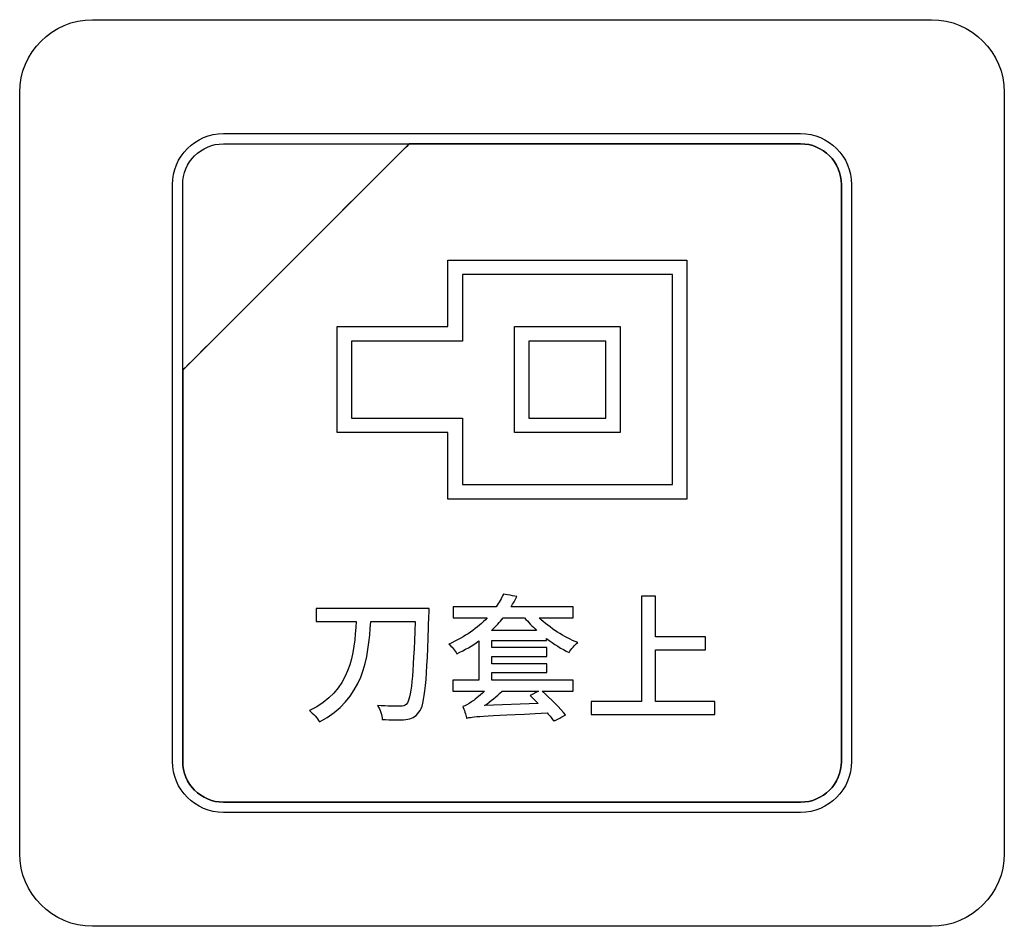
# Model space of a CAD drawing. Header units: millimetres. Extents: x 7205 to 9529, y -660 to 140.
# Tile 64 of 193: x 7592 to 7613, y -433 to -414. Entities that reach past the tile are written whole.
import ezdxf

# ---------------------------------------------------------------- set-up
doc = ezdxf.new("R2010")
doc.units = ezdxf.units.MM
doc.header["$LTSCALE"] = 3

msp = doc.modelspace()

# ---------------------------------------------------------------- linework, layer by layer
at = {"linetype": 'Continuous', "lineweight": 30}
for points, knots in [([(7592.471, -431.007), (7592.471, -431.007), (7592.471, -431.007), (7592.471, -415.307), (7592.471, -415.307), (7592.471, -415.307), (7592.471, -414.482), (7593.146, -413.807), (7593.971, -413.807)], [0.6666667, 0.6666667, 0.6666667, 0.6666667, 0.6666667, 0.7777778, 0.7777778, 0.7777778, 0.7777778, 1, 1, 1, 1]), ([(7592.471, -431.007), (7592.471, -431.007), (7592.471, -431.007), (7592.471, -415.307), (7592.471, -415.307), (7592.471, -415.307), (7592.471, -414.482), (7593.146, -413.807), (7593.971, -413.807)], [0.6666667, 0.6666667, 0.6666667, 0.6666667, 0.6666667, 0.7777778, 0.7777778, 0.7777778, 0.7777778, 1, 1, 1, 1]), ([(7611.271, -413.807), (7611.271, -413.807), (7612.096, -413.807), (7612.771, -414.482), (7612.771, -415.307)], [0.1111111, 0.1111111, 0.1111111, 0.1111111, 0.1111111, 0.2222222, 0.2222222, 0.2222222, 0.2222222]), ([(7611.271, -413.807), (7611.271, -413.807), (7612.096, -413.807), (7612.771, -414.482), (7612.771, -415.307)], [0.1111111, 0.1111111, 0.1111111, 0.1111111, 0.1111111, 0.2222222, 0.2222222, 0.2222222, 0.2222222]), ([(7612.771, -415.307), (7612.771, -415.307), (7612.771, -415.307), (7612.771, -431.007), (7612.771, -431.007)], [0.2222222, 0.2222222, 0.2222222, 0.2222222, 0.2222222, 0.3333333, 0.3333333, 0.3333333, 0.3333333]), ([(7612.771, -415.307), (7612.771, -415.307), (7612.771, -415.307), (7612.771, -431.007), (7612.771, -431.007)], [0.2222222, 0.2222222, 0.2222222, 0.2222222, 0.2222222, 0.3333333, 0.3333333, 0.3333333, 0.3333333]), ([(7595.621, -417.207), (7595.621, -417.207), (7595.621, -416.63), (7596.093, -416.157), (7596.671, -416.157)], [0.7777778, 0.7777778, 0.7777778, 0.7777778, 0.7777778, 1, 1, 1, 1]), ([(7608.571, -416.157), (7608.571, -416.157), (7609.148, -416.157), (7609.621, -416.63), (7609.621, -417.207)], [0.1111111, 0.1111111, 0.1111111, 0.1111111, 0.1111111, 0.2222222, 0.2222222, 0.2222222, 0.2222222]), ([(7600.502, -416.367), (7600.502, -416.367), (7600.502, -416.367), (7595.831, -421.037), (7595.831, -421.037)], [0.36363636, 0.36363636, 0.36363636, 0.36363636, 0.36363637, 0.45454545, 0.45454545, 0.45454545, 0.45454545]), ([(7595.831, -421.037), (7595.831, -421.037), (7595.831, -421.037), (7600.502, -416.367), (7600.502, -416.367)], [0.8181818, 0.8181818, 0.8181818, 0.8181818, 0.8181818, 1, 1, 1, 1]), ([(7600.502, -416.367), (7600.502, -416.367), (7600.502, -416.367), (7595.831, -421.037), (7595.831, -421.037)], [0.2, 0.2, 0.2, 0.2, 0.2, 0.4, 0.4, 0.4, 0.4]), ([(7595.831, -417.207), (7595.831, -417.207), (7595.831, -416.745), (7596.209, -416.367), (7596.671, -416.367)], [0.6, 0.6, 0.6, 0.6, 0.6, 1, 1, 1, 1]), ([(7600.514, -416.367), (7600.514, -416.367), (7600.514, -416.367), (7600.502, -416.367), (7600.502, -416.367)], [0.27272727, 0.27272727, 0.27272727, 0.27272727, 0.27272728, 0.36363636, 0.36363636, 0.36363636, 0.36363636]), ([(7608.571, -416.367), (7608.571, -416.367), (7608.571, -416.367), (7600.514, -416.367), (7600.514, -416.367)], [0.18181818, 0.18181818, 0.18181818, 0.18181818, 0.18181819, 0.27272727, 0.27272727, 0.27272727, 0.27272727]), ([(7600.514, -416.367), (7600.514, -416.367), (7600.514, -416.367), (7608.571, -416.367), (7608.571, -416.367)], [0.09090909, 0.09090909, 0.09090909, 0.09090909, 0.0909091, 0.18181818, 0.18181818, 0.18181818, 0.18181818]), ([(7609.411, -417.207), (7609.411, -417.207), (7609.411, -416.745), (7609.033, -416.367), (7608.571, -416.367)], [0.09090909, 0.09090909, 0.09090909, 0.09090909, 0.0909091, 0.18181818, 0.18181818, 0.18181818, 0.18181818]), ([(7608.571, -416.367), (7608.571, -416.367), (7609.033, -416.367), (7609.411, -416.745), (7609.411, -417.207)], [0.18181818, 0.18181818, 0.18181818, 0.18181818, 0.18181819, 0.27272727, 0.27272727, 0.27272727, 0.27272727]), ([(7595.621, -429.107), (7595.621, -429.107), (7595.621, -429.107), (7595.621, -417.207), (7595.621, -417.207)], [0.6666667, 0.6666667, 0.6666667, 0.6666667, 0.6666667, 0.7777778, 0.7777778, 0.7777778, 0.7777778]), ([(7595.831, -421.037), (7595.831, -421.037), (7595.831, -421.037), (7595.831, -417.207), (7595.831, -417.207)], [0.4, 0.4, 0.4, 0.4, 0.4, 0.6, 0.6, 0.6, 0.6]), ([(7609.411, -417.207), (7609.411, -417.207), (7609.411, -417.207), (7609.411, -429.107), (7609.411, -429.107)], [0.27272727, 0.27272727, 0.27272727, 0.27272727, 0.27272728, 0.36363636, 0.36363636, 0.36363636, 0.36363636]), ([(7609.621, -417.207), (7609.621, -417.207), (7609.621, -417.207), (7609.621, -429.107), (7609.621, -429.107)], [0.2222222, 0.2222222, 0.2222222, 0.2222222, 0.2222222, 0.3333333, 0.3333333, 0.3333333, 0.3333333]), ([(7601.297, -418.915), (7601.297, -418.915), (7601.297, -418.915), (7601.297, -418.765), (7601.297, -418.765)], [0.85714286, 0.85714286, 0.85714286, 0.85714286, 0.85714287, 0.9047619, 0.9047619, 0.9047619, 0.9047619]), ([(7601.297, -418.765), (7601.297, -418.765), (7601.297, -418.765), (7601.447, -418.765), (7601.447, -418.765)], [0.9047619, 0.9047619, 0.9047619, 0.9047619, 0.90476191, 1, 1, 1, 1]), ([(7606.077, -418.765), (7606.077, -418.765), (7606.077, -418.765), (7606.227, -418.765), (7606.227, -418.765)], [0.04761905, 0.04761905, 0.04761905, 0.04761905, 0.04761906, 0.0952381, 0.0952381, 0.0952381, 0.0952381]), ([(7606.227, -418.765), (7606.227, -418.765), (7606.227, -418.765), (7606.227, -418.915), (7606.227, -418.915)], [0.0952381, 0.0952381, 0.0952381, 0.0952381, 0.09523811, 0.14285714, 0.14285714, 0.14285714, 0.14285714]), ([(7601.297, -420.138), (7601.297, -420.138), (7601.297, -420.138), (7601.297, -418.915), (7601.297, -418.915)], [0.80952381, 0.80952381, 0.80952381, 0.80952381, 0.80952382, 0.85714286, 0.85714286, 0.85714286, 0.85714286]), ([(7606.227, -418.915), (7606.227, -418.915), (7606.227, -418.915), (7606.227, -423.546), (7606.227, -423.546)], [0.14285714, 0.14285714, 0.14285714, 0.14285714, 0.14285715, 0.19047619, 0.19047619, 0.19047619, 0.19047619]), ([(7601.597, -419.065), (7601.597, -419.065), (7601.597, -419.065), (7601.597, -420.288), (7601.597, -420.288)], [0.07692308, 0.07692308, 0.07692308, 0.07692308, 0.07692309, 0.15384615, 0.15384615, 0.15384615, 0.15384615]), ([(7605.927, -423.396), (7605.927, -423.396), (7605.927, -423.396), (7605.927, -419.065), (7605.927, -419.065)], [0.8461538, 0.8461538, 0.8461538, 0.8461538, 0.8461539, 1, 1, 1, 1]), ([(7599.014, -420.288), (7599.014, -420.288), (7599.014, -420.288), (7599.014, -420.138), (7599.014, -420.138)], [0.66666667, 0.66666667, 0.66666667, 0.66666667, 0.66666668, 0.71428571, 0.71428571, 0.71428571, 0.71428571]), ([(7599.014, -420.138), (7599.014, -420.138), (7599.014, -420.138), (7599.164, -420.138), (7599.164, -420.138)], [0.71428571, 0.71428571, 0.71428571, 0.71428571, 0.71428572, 0.76190476, 0.76190476, 0.76190476, 0.76190476]), ([(7599.164, -420.138), (7599.164, -420.138), (7599.164, -420.138), (7601.297, -420.138), (7601.297, -420.138)], [0.76190476, 0.76190476, 0.76190476, 0.76190476, 0.76190477, 0.80952381, 0.80952381, 0.80952381, 0.80952381]), ([(7602.669, -420.288), (7602.669, -420.288), (7602.669, -420.288), (7602.669, -420.138), (7602.669, -420.138)], [0.76923077, 0.76923077, 0.76923077, 0.76923077, 0.76923078, 0.84615385, 0.84615385, 0.84615385, 0.84615385]), ([(7602.669, -420.138), (7602.669, -420.138), (7602.669, -420.138), (7602.819, -420.138), (7602.819, -420.138)], [0.8461538, 0.8461538, 0.8461538, 0.8461538, 0.8461539, 1, 1, 1, 1]), ([(7604.704, -420.138), (7604.704, -420.138), (7604.704, -420.138), (7604.854, -420.138), (7604.854, -420.138)], [0.07692308, 0.07692308, 0.07692308, 0.07692308, 0.07692309, 0.15384615, 0.15384615, 0.15384615, 0.15384615]), ([(7604.854, -420.138), (7604.854, -420.138), (7604.854, -420.138), (7604.854, -420.288), (7604.854, -420.288)], [0.15384615, 0.15384615, 0.15384615, 0.15384615, 0.15384616, 0.23076923, 0.23076923, 0.23076923, 0.23076923]), ([(7599.014, -422.173), (7599.014, -422.173), (7599.014, -422.173), (7599.014, -420.288), (7599.014, -420.288)], [0.61904762, 0.61904762, 0.61904762, 0.61904762, 0.61904763, 0.66666667, 0.66666667, 0.66666667, 0.66666667]), ([(7601.597, -420.288), (7601.597, -420.288), (7601.597, -420.288), (7601.597, -420.438), (7601.597, -420.438)], [0.15384615, 0.15384615, 0.15384615, 0.15384615, 0.15384616, 0.23076923, 0.23076923, 0.23076923, 0.23076923]), ([(7602.669, -422.173), (7602.669, -422.173), (7602.669, -422.173), (7602.669, -420.288), (7602.669, -420.288)], [0.69230769, 0.69230769, 0.69230769, 0.69230769, 0.6923077, 0.76923077, 0.76923077, 0.76923077, 0.76923077]), ([(7604.854, -420.288), (7604.854, -420.288), (7604.854, -420.288), (7604.854, -422.173), (7604.854, -422.173)], [0.23076923, 0.23076923, 0.23076923, 0.23076923, 0.23076924, 0.30769231, 0.30769231, 0.30769231, 0.30769231]), ([(7601.447, -420.438), (7601.447, -420.438), (7601.447, -420.438), (7599.314, -420.438), (7599.314, -420.438)], [0.30769231, 0.30769231, 0.30769231, 0.30769231, 0.30769232, 0.38461538, 0.38461538, 0.38461538, 0.38461538]), ([(7599.314, -420.438), (7599.314, -420.438), (7599.314, -420.438), (7599.314, -422.023), (7599.314, -422.023)], [0.38461538, 0.38461538, 0.38461538, 0.38461538, 0.38461539, 0.46153846, 0.46153846, 0.46153846, 0.46153846]), ([(7601.597, -420.438), (7601.597, -420.438), (7601.597, -420.438), (7601.447, -420.438), (7601.447, -420.438)], [0.23076923, 0.23076923, 0.23076923, 0.23076923, 0.23076924, 0.30769231, 0.30769231, 0.30769231, 0.30769231]), ([(7602.969, -420.438), (7602.969, -420.438), (7602.969, -420.438), (7602.969, -422.023), (7602.969, -422.023)], [0.2, 0.2, 0.2, 0.2, 0.2, 0.4, 0.4, 0.4, 0.4]), ([(7604.554, -422.023), (7604.554, -422.023), (7604.554, -422.023), (7604.554, -420.438), (7604.554, -420.438)], [0.6, 0.6, 0.6, 0.6, 0.6, 1, 1, 1, 1]), ([(7595.831, -421.037), (7595.831, -421.037), (7595.831, -421.037), (7595.831, -421.127), (7595.831, -421.127)], [0.45454545, 0.45454545, 0.45454545, 0.45454545, 0.45454546, 0.54545455, 0.54545455, 0.54545455, 0.54545455]), ([(7595.831, -421.127), (7595.831, -421.127), (7595.831, -421.127), (7595.831, -421.037), (7595.831, -421.037)], [0.72727273, 0.72727273, 0.72727273, 0.72727273, 0.72727274, 0.81818182, 0.81818182, 0.81818182, 0.81818182]), ([(7595.831, -421.127), (7595.831, -421.127), (7595.831, -421.127), (7595.831, -429.107), (7595.831, -429.107)], [0.54545455, 0.54545455, 0.54545455, 0.54545455, 0.54545456, 0.63636364, 0.63636364, 0.63636364, 0.63636364]), ([(7595.831, -429.107), (7595.831, -429.107), (7595.831, -429.107), (7595.831, -421.127), (7595.831, -421.127)], [0.63636364, 0.63636364, 0.63636364, 0.63636364, 0.63636365, 0.72727273, 0.72727273, 0.72727273, 0.72727273]), ([(7599.314, -422.023), (7599.314, -422.023), (7599.314, -422.023), (7601.447, -422.023), (7601.447, -422.023)], [0.46153846, 0.46153846, 0.46153846, 0.46153846, 0.46153847, 0.53846154, 0.53846154, 0.53846154, 0.53846154]), ([(7601.447, -422.023), (7601.447, -422.023), (7601.447, -422.023), (7601.597, -422.023), (7601.597, -422.023)], [0.53846154, 0.53846154, 0.53846154, 0.53846154, 0.53846155, 0.61538462, 0.61538462, 0.61538462, 0.61538462]), ([(7601.597, -422.023), (7601.597, -422.023), (7601.597, -422.023), (7601.597, -422.173), (7601.597, -422.173)], [0.61538462, 0.61538462, 0.61538462, 0.61538462, 0.61538463, 0.69230769, 0.69230769, 0.69230769, 0.69230769]), ([(7602.969, -422.023), (7602.969, -422.023), (7602.969, -422.023), (7604.554, -422.023), (7604.554, -422.023)], [0.4, 0.4, 0.4, 0.4, 0.4, 0.6, 0.6, 0.6, 0.6]), ([(7599.014, -422.323), (7599.014, -422.323), (7599.014, -422.323), (7599.014, -422.173), (7599.014, -422.173)], [0.57142857, 0.57142857, 0.57142857, 0.57142857, 0.57142858, 0.61904762, 0.61904762, 0.61904762, 0.61904762]), ([(7601.597, -422.173), (7601.597, -422.173), (7601.597, -422.173), (7601.597, -423.396), (7601.597, -423.396)], [0.69230769, 0.69230769, 0.69230769, 0.69230769, 0.6923077, 0.76923077, 0.76923077, 0.76923077, 0.76923077]), ([(7602.669, -422.323), (7602.669, -422.323), (7602.669, -422.323), (7602.669, -422.173), (7602.669, -422.173)], [0.61538462, 0.61538462, 0.61538462, 0.61538462, 0.61538463, 0.69230769, 0.69230769, 0.69230769, 0.69230769]), ([(7604.854, -422.173), (7604.854, -422.173), (7604.854, -422.173), (7604.854, -422.323), (7604.854, -422.323)], [0.30769231, 0.30769231, 0.30769231, 0.30769231, 0.30769232, 0.38461538, 0.38461538, 0.38461538, 0.38461538]), ([(7599.164, -422.323), (7599.164, -422.323), (7599.164, -422.323), (7599.014, -422.323), (7599.014, -422.323)], [0.52380952, 0.52380952, 0.52380952, 0.52380952, 0.52380953, 0.57142857, 0.57142857, 0.57142857, 0.57142857]), ([(7601.297, -422.323), (7601.297, -422.323), (7601.297, -422.323), (7599.164, -422.323), (7599.164, -422.323)], [0.47619048, 0.47619048, 0.47619048, 0.47619048, 0.47619049, 0.52380952, 0.52380952, 0.52380952, 0.52380952]), ([(7601.297, -423.546), (7601.297, -423.546), (7601.297, -423.546), (7601.297, -422.323), (7601.297, -422.323)], [0.42857143, 0.42857143, 0.42857143, 0.42857143, 0.42857144, 0.47619048, 0.47619048, 0.47619048, 0.47619048]), ([(7602.819, -422.323), (7602.819, -422.323), (7602.819, -422.323), (7602.669, -422.323), (7602.669, -422.323)], [0.53846154, 0.53846154, 0.53846154, 0.53846154, 0.53846155, 0.61538462, 0.61538462, 0.61538462, 0.61538462]), ([(7604.704, -422.323), (7604.704, -422.323), (7604.704, -422.323), (7602.819, -422.323), (7602.819, -422.323)], [0.46153846, 0.46153846, 0.46153846, 0.46153846, 0.46153847, 0.53846154, 0.53846154, 0.53846154, 0.53846154]), ([(7604.854, -422.323), (7604.854, -422.323), (7604.854, -422.323), (7604.704, -422.323), (7604.704, -422.323)], [0.38461538, 0.38461538, 0.38461538, 0.38461538, 0.38461539, 0.46153846, 0.46153846, 0.46153846, 0.46153846]), ([(7601.597, -423.396), (7601.597, -423.396), (7601.597, -423.396), (7605.927, -423.396), (7605.927, -423.396)], [0.76923077, 0.76923077, 0.76923077, 0.76923077, 0.76923078, 0.84615385, 0.84615385, 0.84615385, 0.84615385]), ([(7601.297, -423.696), (7601.297, -423.696), (7601.297, -423.696), (7601.297, -423.546), (7601.297, -423.546)], [0.38095238, 0.38095238, 0.38095238, 0.38095238, 0.38095239, 0.42857143, 0.42857143, 0.42857143, 0.42857143]), ([(7606.227, -423.546), (7606.227, -423.546), (7606.227, -423.546), (7606.227, -423.696), (7606.227, -423.696)], [0.19047619, 0.19047619, 0.19047619, 0.19047619, 0.1904762, 0.23809524, 0.23809524, 0.23809524, 0.23809524]), ([(7601.447, -423.696), (7601.447, -423.696), (7601.447, -423.696), (7601.297, -423.696), (7601.297, -423.696)], [0.33333333, 0.33333333, 0.33333333, 0.33333333, 0.33333334, 0.38095238, 0.38095238, 0.38095238, 0.38095238]), ([(7606.077, -423.696), (7606.077, -423.696), (7606.077, -423.696), (7601.447, -423.696), (7601.447, -423.696)], [0.28571429, 0.28571429, 0.28571429, 0.28571429, 0.2857143, 0.33333333, 0.33333333, 0.33333333, 0.33333333]), ([(7606.227, -423.696), (7606.227, -423.696), (7606.227, -423.696), (7606.077, -423.696), (7606.077, -423.696)], [0.23809524, 0.23809524, 0.23809524, 0.23809524, 0.23809525, 0.28571429, 0.28571429, 0.28571429, 0.28571429]), ([(7602.443, -425.655), (7602.443, -425.655), (7602.403, -425.743), (7602.355, -425.83), (7602.293, -425.918)], [0.62790698, 0.62790698, 0.62790698, 0.62790698, 0.62790699, 0.65116279, 0.65116279, 0.65116279, 0.65116279]), ([(7602.719, -425.703), (7602.719, -425.703), (7602.719, -425.703), (7602.443, -425.655), (7602.443, -425.655)], [0.60465116, 0.60465116, 0.60465116, 0.60465116, 0.60465117, 0.62790698, 0.62790698, 0.62790698, 0.62790698]), ([(7602.601, -425.918), (7602.601, -425.918), (7602.646, -425.847), (7602.686, -425.777), (7602.719, -425.703)], [0.58139535, 0.58139535, 0.58139535, 0.58139535, 0.58139536, 0.60465116, 0.60465116, 0.60465116, 0.60465116]), ([(7605.577, -425.695), (7605.577, -425.695), (7605.577, -425.695), (7605.292, -425.695), (7605.292, -425.695)], [0.8461538, 0.8461538, 0.8461538, 0.8461538, 0.8461539, 1, 1, 1, 1]), ([(7605.577, -426.539), (7605.577, -426.539), (7605.577, -426.539), (7605.577, -425.695), (7605.577, -425.695)], [0.76923077, 0.76923077, 0.76923077, 0.76923077, 0.76923078, 0.84615385, 0.84615385, 0.84615385, 0.84615385]), ([(7600.912, -425.949), (7600.912, -425.949), (7600.912, -425.949), (7598.583, -425.949), (7598.583, -425.949)], [0.875, 0.875, 0.875, 0.875, 0.875, 1, 1, 1, 1]), ([(7600.703, -428.091), (7600.703, -428.091), (7600.83, -427.933), (7600.867, -427.453), (7600.909, -426.093)], [0.75, 0.75, 0.75, 0.75, 0.75000001, 0.8125, 0.8125, 0.8125, 0.8125]), ([(7600.909, -426.093), (7600.909, -426.093), (7600.909, -426.053), (7600.912, -425.949), (7600.912, -425.949)], [0.8125, 0.8125, 0.8125, 0.8125, 0.81250001, 0.875, 0.875, 0.875, 0.875]), ([(7602.293, -425.918), (7602.293, -425.918), (7602.293, -425.918), (7601.407, -425.918), (7601.407, -425.918)], [0.65116279, 0.65116279, 0.65116279, 0.65116279, 0.6511628, 0.6744186, 0.6744186, 0.6744186, 0.6744186]), ([(7601.407, -425.918), (7601.407, -425.918), (7601.407, -425.918), (7601.407, -426.144), (7601.407, -426.144)], [0.6744186, 0.6744186, 0.6744186, 0.6744186, 0.67441861, 0.69767442, 0.69767442, 0.69767442, 0.69767442]), ([(7603.879, -425.918), (7603.879, -425.918), (7603.879, -425.918), (7602.601, -425.918), (7602.601, -425.918)], [0.55813953, 0.55813953, 0.55813953, 0.55813953, 0.55813954, 0.58139535, 0.58139535, 0.58139535, 0.58139535]), ([(7603.879, -426.144), (7603.879, -426.144), (7603.879, -426.144), (7603.879, -425.918), (7603.879, -425.918)], [0.53488372, 0.53488372, 0.53488372, 0.53488372, 0.53488373, 0.55813953, 0.55813953, 0.55813953, 0.55813953]), ([(7599.405, -426.22), (7599.405, -426.22), (7599.376, -426.88), (7599.289, -427.662), (7598.445, -428.057)], [0.125, 0.125, 0.125, 0.125, 0.12500001, 0.1875, 0.1875, 0.1875, 0.1875]), ([(7598.583, -426.22), (7598.583, -426.22), (7598.583, -426.22), (7599.405, -426.22), (7599.405, -426.22)], [0.0625, 0.0625, 0.0625, 0.0625, 0.06250001, 0.125, 0.125, 0.125, 0.125]), ([(7598.651, -428.288), (7598.651, -428.288), (7599.549, -427.837), (7599.667, -426.968), (7599.707, -426.22)], [0.25, 0.25, 0.25, 0.25, 0.25000001, 0.3125, 0.3125, 0.3125, 0.3125]), ([(7599.707, -426.22), (7599.707, -426.22), (7599.707, -426.22), (7600.621, -426.22), (7600.621, -426.22)], [0.3125, 0.3125, 0.3125, 0.3125, 0.31250001, 0.375, 0.375, 0.375, 0.375]), ([(7600.621, -426.22), (7600.621, -426.22), (7600.587, -427.351), (7600.542, -427.82), (7600.446, -427.922)], [0.375, 0.375, 0.375, 0.375, 0.37500001, 0.4375, 0.4375, 0.4375, 0.4375]), ([(7602.11, -426.144), (7602.11, -426.144), (7601.915, -426.35), (7601.653, -426.541), (7601.317, -426.685)], [0.72093023, 0.72093023, 0.72093023, 0.72093023, 0.72093024, 0.74418605, 0.74418605, 0.74418605, 0.74418605]), ([(7601.407, -426.144), (7601.407, -426.144), (7601.407, -426.144), (7602.11, -426.144), (7602.11, -426.144)], [0.69767442, 0.69767442, 0.69767442, 0.69767442, 0.69767443, 0.72093023, 0.72093023, 0.72093023, 0.72093023]), ([(7602.2, -426.403), (7602.2, -426.403), (7602.29, -426.319), (7602.369, -426.234), (7602.44, -426.144)], [0.4, 0.4, 0.4, 0.4, 0.4, 0.6, 0.6, 0.6, 0.6]), ([(7602.44, -426.144), (7602.44, -426.144), (7602.44, -426.144), (7602.88, -426.144), (7602.88, -426.144)], [0.6, 0.6, 0.6, 0.6, 0.6, 1, 1, 1, 1]), ([(7603.975, -426.654), (7603.975, -426.654), (7603.701, -426.547), (7603.397, -426.352), (7603.179, -426.144)], [0.48837209, 0.48837209, 0.48837209, 0.48837209, 0.4883721, 0.51162791, 0.51162791, 0.51162791, 0.51162791]), ([(7603.179, -426.144), (7603.179, -426.144), (7603.179, -426.144), (7603.879, -426.144), (7603.879, -426.144)], [0.51162791, 0.51162791, 0.51162791, 0.51162791, 0.51162792, 0.53488372, 0.53488372, 0.53488372, 0.53488372]), ([(7603.129, -426.403), (7603.129, -426.403), (7603.129, -426.403), (7602.2, -426.403), (7602.2, -426.403)], [0.2, 0.2, 0.2, 0.2, 0.2, 0.4, 0.4, 0.4, 0.4]), ([(7601.317, -426.685), (7601.317, -426.685), (7601.373, -426.731), (7601.449, -426.824), (7601.483, -426.886)], [0.74418605, 0.74418605, 0.74418605, 0.74418605, 0.74418606, 0.76744186, 0.76744186, 0.76744186, 0.76744186]), ([(7601.483, -426.886), (7601.483, -426.886), (7601.65, -426.807), (7601.799, -426.719), (7601.935, -426.621)], [0.76744186, 0.76744186, 0.76744186, 0.76744186, 0.76744187, 0.79069767, 0.79069767, 0.79069767, 0.79069767]), ([(7601.935, -426.621), (7601.935, -426.621), (7601.935, -426.621), (7601.935, -427.433), (7601.935, -427.433)], [0.79069767, 0.79069767, 0.79069767, 0.79069767, 0.79069768, 0.81395349, 0.81395349, 0.81395349, 0.81395349]), ([(7602.206, -426.759), (7602.206, -426.759), (7602.206, -426.759), (7602.206, -426.609), (7602.206, -426.609)], [0.37209302, 0.37209302, 0.37209302, 0.37209302, 0.37209303, 0.39534884, 0.39534884, 0.39534884, 0.39534884]), ([(7602.206, -426.609), (7602.206, -426.609), (7602.206, -426.609), (7603.329, -426.609), (7603.329, -426.609)], [0.39534884, 0.39534884, 0.39534884, 0.39534884, 0.39534885, 0.41860465, 0.41860465, 0.41860465, 0.41860465]), ([(7603.329, -426.609), (7603.329, -426.609), (7603.329, -426.609), (7603.329, -426.57), (7603.329, -426.57)], [0.41860465, 0.41860465, 0.41860465, 0.41860465, 0.41860466, 0.44186047, 0.44186047, 0.44186047, 0.44186047]), ([(7603.329, -426.57), (7603.329, -426.57), (7603.484, -426.688), (7603.645, -426.787), (7603.797, -426.86)], [0.44186047, 0.44186047, 0.44186047, 0.44186047, 0.44186048, 0.46511628, 0.46511628, 0.46511628, 0.46511628]), ([(7603.797, -426.86), (7603.797, -426.86), (7603.837, -426.795), (7603.919, -426.702), (7603.975, -426.654)], [0.46511628, 0.46511628, 0.46511628, 0.46511628, 0.46511629, 0.48837209, 0.48837209, 0.48837209, 0.48837209]), ([(7606.61, -426.539), (7606.61, -426.539), (7606.61, -426.539), (7605.577, -426.539), (7605.577, -426.539)], [0.69230769, 0.69230769, 0.69230769, 0.69230769, 0.6923077, 0.76923077, 0.76923077, 0.76923077, 0.76923077]), ([(7606.61, -426.807), (7606.61, -426.807), (7606.61, -426.807), (7606.61, -426.539), (7606.61, -426.539)], [0.61538462, 0.61538462, 0.61538462, 0.61538462, 0.61538463, 0.69230769, 0.69230769, 0.69230769, 0.69230769]), ([(7603.337, -426.759), (7603.337, -426.759), (7603.337, -426.759), (7602.206, -426.759), (7602.206, -426.759)], [0.34883721, 0.34883721, 0.34883721, 0.34883721, 0.34883722, 0.37209302, 0.37209302, 0.37209302, 0.37209302]), ([(7603.337, -426.939), (7603.337, -426.939), (7603.337, -426.939), (7603.337, -426.759), (7603.337, -426.759)], [0.3255814, 0.3255814, 0.3255814, 0.3255814, 0.32558141, 0.34883721, 0.34883721, 0.34883721, 0.34883721]), ([(7605.577, -427.871), (7605.577, -427.871), (7605.577, -427.871), (7605.577, -426.807), (7605.577, -426.807)], [0.46153846, 0.46153846, 0.46153846, 0.46153846, 0.46153847, 0.53846154, 0.53846154, 0.53846154, 0.53846154]), ([(7605.577, -426.807), (7605.577, -426.807), (7605.577, -426.807), (7606.61, -426.807), (7606.61, -426.807)], [0.53846154, 0.53846154, 0.53846154, 0.53846154, 0.53846155, 0.61538462, 0.61538462, 0.61538462, 0.61538462]), ([(7602.206, -427.092), (7602.206, -427.092), (7602.206, -427.092), (7602.206, -426.939), (7602.206, -426.939)], [0.27906977, 0.27906977, 0.27906977, 0.27906977, 0.27906978, 0.30232558, 0.30232558, 0.30232558, 0.30232558]), ([(7602.206, -426.939), (7602.206, -426.939), (7602.206, -426.939), (7603.337, -426.939), (7603.337, -426.939)], [0.30232558, 0.30232558, 0.30232558, 0.30232558, 0.30232559, 0.3255814, 0.3255814, 0.3255814, 0.3255814]), ([(7603.337, -427.092), (7603.337, -427.092), (7603.337, -427.092), (7602.206, -427.092), (7602.206, -427.092)], [0.25581395, 0.25581395, 0.25581395, 0.25581395, 0.25581396, 0.27906977, 0.27906977, 0.27906977, 0.27906977]), ([(7603.337, -427.275), (7603.337, -427.275), (7603.337, -427.275), (7603.337, -427.092), (7603.337, -427.092)], [0.23255814, 0.23255814, 0.23255814, 0.23255814, 0.23255815, 0.25581395, 0.25581395, 0.25581395, 0.25581395]), ([(7602.206, -427.433), (7602.206, -427.433), (7602.206, -427.433), (7602.206, -427.275), (7602.206, -427.275)], [0.18604651, 0.18604651, 0.18604651, 0.18604651, 0.18604652, 0.20930233, 0.20930233, 0.20930233, 0.20930233]), ([(7602.206, -427.275), (7602.206, -427.275), (7602.206, -427.275), (7603.337, -427.275), (7603.337, -427.275)], [0.20930233, 0.20930233, 0.20930233, 0.20930233, 0.20930234, 0.23255814, 0.23255814, 0.23255814, 0.23255814]), ([(7601.935, -427.433), (7601.935, -427.433), (7601.935, -427.433), (7601.399, -427.433), (7601.399, -427.433)], [0.81395349, 0.81395349, 0.81395349, 0.81395349, 0.8139535, 0.8372093, 0.8372093, 0.8372093, 0.8372093]), ([(7601.399, -427.433), (7601.399, -427.433), (7601.399, -427.433), (7601.399, -427.659), (7601.399, -427.659)], [0.8372093, 0.8372093, 0.8372093, 0.8372093, 0.83720931, 0.86046512, 0.86046512, 0.86046512, 0.86046512]), ([(7603.885, -427.433), (7603.885, -427.433), (7603.885, -427.433), (7602.206, -427.433), (7602.206, -427.433)], [0.1627907, 0.1627907, 0.1627907, 0.1627907, 0.16279071, 0.18604651, 0.18604651, 0.18604651, 0.18604651]), ([(7603.885, -427.659), (7603.885, -427.659), (7603.885, -427.659), (7603.885, -427.433), (7603.885, -427.433)], [0.13953488, 0.13953488, 0.13953488, 0.13953488, 0.13953489, 0.1627907, 0.1627907, 0.1627907, 0.1627907]), ([(7601.399, -427.659), (7601.399, -427.659), (7601.399, -427.659), (7602.056, -427.659), (7602.056, -427.659)], [0.86046512, 0.86046512, 0.86046512, 0.86046512, 0.86046513, 0.88372093, 0.88372093, 0.88372093, 0.88372093]), ([(7602.056, -427.659), (7602.056, -427.659), (7601.943, -427.766), (7601.833, -427.848), (7601.785, -427.879)], [0.88372093, 0.88372093, 0.88372093, 0.88372093, 0.88372094, 0.90697674, 0.90697674, 0.90697674, 0.90697674]), ([(7602.056, -427.955), (7602.056, -427.955), (7602.18, -427.868), (7602.302, -427.766), (7602.415, -427.659)], [0.3333333, 0.3333333, 0.3333333, 0.3333333, 0.3333333, 0.5, 0.5, 0.5, 0.5]), ([(7602.415, -427.659), (7602.415, -427.659), (7602.415, -427.659), (7603.165, -427.659), (7603.165, -427.659)], [0.5, 0.5, 0.5, 0.5, 0.5, 0.6666667, 0.6666667, 0.6666667, 0.6666667]), ([(7603.165, -427.659), (7603.165, -427.659), (7603.165, -427.659), (7602.993, -427.747), (7602.993, -427.747)], [0.6666667, 0.6666667, 0.6666667, 0.6666667, 0.6666667, 1, 1, 1, 1]), ([(7603.727, -428.147), (7603.727, -428.147), (7603.62, -428.015), (7603.411, -427.809), (7603.244, -427.659)], [0.09302326, 0.09302326, 0.09302326, 0.09302326, 0.09302327, 0.11627907, 0.11627907, 0.11627907, 0.11627907]), ([(7603.244, -427.659), (7603.244, -427.659), (7603.244, -427.659), (7603.885, -427.659), (7603.885, -427.659)], [0.11627907, 0.11627907, 0.11627907, 0.11627907, 0.11627908, 0.13953488, 0.13953488, 0.13953488, 0.13953488]), ([(7600.446, -427.922), (7600.446, -427.922), (7600.412, -427.958), (7600.376, -427.97), (7600.316, -427.967)], [0.4375, 0.4375, 0.4375, 0.4375, 0.43750001, 0.5, 0.5, 0.5, 0.5]), ([(7601.785, -427.879), (7601.785, -427.879), (7601.717, -427.927), (7601.664, -427.961), (7601.607, -427.97)], [0.90697674, 0.90697674, 0.90697674, 0.90697674, 0.90697675, 0.93023256, 0.93023256, 0.93023256, 0.93023256]), ([(7603.162, -427.913), (7603.162, -427.913), (7603.162, -427.913), (7602.056, -427.955), (7602.056, -427.955)], [0.1666667, 0.1666667, 0.1666667, 0.1666667, 0.1666667, 0.3333333, 0.3333333, 0.3333333, 0.3333333]), ([(7605.292, -427.871), (7605.292, -427.871), (7605.292, -427.871), (7604.25, -427.871), (7604.25, -427.871)], [0.07692308, 0.07692308, 0.07692308, 0.07692308, 0.07692309, 0.15384615, 0.15384615, 0.15384615, 0.15384615]), ([(7604.25, -427.871), (7604.25, -427.871), (7604.25, -427.871), (7604.25, -428.139), (7604.25, -428.139)], [0.15384615, 0.15384615, 0.15384615, 0.15384615, 0.15384616, 0.23076923, 0.23076923, 0.23076923, 0.23076923]), ([(7606.805, -427.871), (7606.805, -427.871), (7606.805, -427.871), (7605.577, -427.871), (7605.577, -427.871)], [0.38461538, 0.38461538, 0.38461538, 0.38461538, 0.38461539, 0.46153846, 0.46153846, 0.46153846, 0.46153846]), ([(7606.805, -428.139), (7606.805, -428.139), (7606.805, -428.139), (7606.805, -427.871), (7606.805, -427.871)], [0.30769231, 0.30769231, 0.30769231, 0.30769231, 0.30769232, 0.38461538, 0.38461538, 0.38461538, 0.38461538]), ([(7598.445, -428.057), (7598.445, -428.057), (7598.521, -428.116), (7598.609, -428.215), (7598.651, -428.288)], [0.1875, 0.1875, 0.1875, 0.1875, 0.18750001, 0.25, 0.25, 0.25, 0.25]), ([(7600.316, -427.967), (7600.316, -427.967), (7600.237, -427.967), (7600.054, -427.97), (7599.851, -427.953)], [0.5, 0.5, 0.5, 0.5, 0.50000001, 0.5625, 0.5625, 0.5625, 0.5625]), ([(7599.851, -427.953), (7599.851, -427.953), (7599.904, -428.032), (7599.941, -428.161), (7599.947, -428.24)], [0.5625, 0.5625, 0.5625, 0.5625, 0.56250001, 0.625, 0.625, 0.625, 0.625]), ([(7600.429, -428.243), (7600.429, -428.243), (7600.548, -428.226), (7600.624, -428.195), (7600.703, -428.091)], [0.6875, 0.6875, 0.6875, 0.6875, 0.68750001, 0.75, 0.75, 0.75, 0.75]), ([(7601.607, -427.97), (7601.607, -427.97), (7601.633, -428.034), (7601.67, -428.147), (7601.686, -428.204)], [0.93023256, 0.93023256, 0.93023256, 0.93023256, 0.93023257, 0.95348837, 0.95348837, 0.95348837, 0.95348837]), ([(7601.689, -428.215), (7601.689, -428.215), (7601.794, -428.178), (7601.955, -428.176), (7603.346, -428.105)], [0.02325581, 0.02325581, 0.02325581, 0.02325581, 0.02325582, 0.04651163, 0.04651163, 0.04651163, 0.04651163]), ([(7603.346, -428.105), (7603.346, -428.105), (7603.402, -428.17), (7603.453, -428.229), (7603.487, -428.277)], [0.04651163, 0.04651163, 0.04651163, 0.04651163, 0.04651164, 0.06976744, 0.06976744, 0.06976744, 0.06976744]), ([(7599.947, -428.24), (7599.947, -428.24), (7600.127, -428.252), (7600.319, -428.257), (7600.429, -428.243)], [0.625, 0.625, 0.625, 0.625, 0.62500001, 0.6875, 0.6875, 0.6875, 0.6875]), ([(7601.686, -428.204), (7601.686, -428.204), (7601.686, -428.204), (7601.686, -428.215), (7601.686, -428.215)], [0.95348837, 0.95348837, 0.95348837, 0.95348837, 0.95348838, 1, 1, 1, 1]), ([(7603.487, -428.277), (7603.487, -428.277), (7603.487, -428.277), (7603.727, -428.147), (7603.727, -428.147)], [0.06976744, 0.06976744, 0.06976744, 0.06976744, 0.06976745, 0.09302326, 0.09302326, 0.09302326, 0.09302326]), ([(7604.25, -428.139), (7604.25, -428.139), (7604.25, -428.139), (7606.805, -428.139), (7606.805, -428.139)], [0.23076923, 0.23076923, 0.23076923, 0.23076923, 0.23076924, 0.30769231, 0.30769231, 0.30769231, 0.30769231]), ([(7596.671, -430.157), (7596.671, -430.157), (7596.093, -430.157), (7595.621, -429.685), (7595.621, -429.107)], [0.5555556, 0.5555556, 0.5555556, 0.5555556, 0.5555556, 0.6666667, 0.6666667, 0.6666667, 0.6666667]), ([(7595.831, -429.107), (7595.831, -429.107), (7595.831, -429.569), (7596.209, -429.947), (7596.671, -429.947)], [0.63636364, 0.63636364, 0.63636364, 0.63636364, 0.63636365, 0.72727273, 0.72727273, 0.72727273, 0.72727273]), ([(7596.671, -429.947), (7596.671, -429.947), (7596.209, -429.947), (7595.831, -429.569), (7595.831, -429.107)], [0.54545455, 0.54545455, 0.54545455, 0.54545455, 0.54545456, 0.63636364, 0.63636364, 0.63636364, 0.63636364]), ([(7608.571, -429.947), (7608.571, -429.947), (7609.033, -429.947), (7609.411, -429.569), (7609.411, -429.107)], [0.8181818, 0.8181818, 0.8181818, 0.8181818, 0.8181818, 1, 1, 1, 1]), ([(7609.411, -429.107), (7609.411, -429.107), (7609.411, -429.569), (7609.033, -429.947), (7608.571, -429.947)], [0.36363636, 0.36363636, 0.36363636, 0.36363636, 0.36363637, 0.45454545, 0.45454545, 0.45454545, 0.45454545]), ([(7609.621, -429.107), (7609.621, -429.107), (7609.621, -429.685), (7609.148, -430.157), (7608.571, -430.157)], [0.3333333, 0.3333333, 0.3333333, 0.3333333, 0.3333333, 0.4444444, 0.4444444, 0.4444444, 0.4444444]), ([(7596.671, -429.947), (7596.671, -429.947), (7596.671, -429.947), (7608.571, -429.947), (7608.571, -429.947)], [0.72727273, 0.72727273, 0.72727273, 0.72727273, 0.72727274, 0.81818182, 0.81818182, 0.81818182, 0.81818182]), ([(7608.571, -429.947), (7608.571, -429.947), (7608.571, -429.947), (7596.671, -429.947), (7596.671, -429.947)], [0.45454545, 0.45454545, 0.45454545, 0.45454545, 0.45454546, 0.54545455, 0.54545455, 0.54545455, 0.54545455]), ([(7608.571, -430.157), (7608.571, -430.157), (7608.571, -430.157), (7596.671, -430.157), (7596.671, -430.157)], [0.4444444, 0.4444444, 0.4444444, 0.4444444, 0.4444445, 0.5555556, 0.5555556, 0.5555556, 0.5555556]), ([(7593.971, -432.507), (7593.971, -432.507), (7593.146, -432.507), (7592.471, -431.832), (7592.471, -431.007)], [0.5555556, 0.5555556, 0.5555556, 0.5555556, 0.5555556, 0.6666667, 0.6666667, 0.6666667, 0.6666667]), ([(7593.971, -432.507), (7593.971, -432.507), (7593.146, -432.507), (7592.471, -431.832), (7592.471, -431.007)], [0.5555556, 0.5555556, 0.5555556, 0.5555556, 0.5555556, 0.6666667, 0.6666667, 0.6666667, 0.6666667]), ([(7612.771, -431.007), (7612.771, -431.007), (7612.771, -431.832), (7612.096, -432.507), (7611.271, -432.507)], [0.3333333, 0.3333333, 0.3333333, 0.3333333, 0.3333333, 0.4444444, 0.4444444, 0.4444444, 0.4444444]), ([(7612.771, -431.007), (7612.771, -431.007), (7612.771, -431.832), (7612.096, -432.507), (7611.271, -432.507)], [0.3333333, 0.3333333, 0.3333333, 0.3333333, 0.3333333, 0.4444444, 0.4444444, 0.4444444, 0.4444444]), ([(7611.271, -432.507), (7611.271, -432.507), (7611.271, -432.507), (7593.971, -432.507), (7593.971, -432.507)], [0.4444444, 0.4444444, 0.4444444, 0.4444444, 0.4444445, 0.5555556, 0.5555556, 0.5555556, 0.5555556]), ([(7611.271, -432.507), (7611.271, -432.507), (7611.271, -432.507), (7593.971, -432.507), (7593.971, -432.507)], [0.4444444, 0.4444444, 0.4444444, 0.4444444, 0.4444445, 0.5555556, 0.5555556, 0.5555556, 0.5555556])]:
    msp.add_open_spline(points, degree=3, knots=knots, dxfattribs=at)
for points in [[(7593.971, -413.807), (7593.971, -413.807), (7611.271, -413.807), (7611.271, -413.807)], [(7593.971, -413.807), (7593.971, -413.807), (7611.271, -413.807), (7611.271, -413.807)], [(7596.671, -416.157), (7596.671, -416.157), (7608.571, -416.157), (7608.571, -416.157)], [(7596.671, -416.367), (7596.671, -416.367), (7600.502, -416.367), (7600.502, -416.367)], [(7600.502, -416.367), (7600.502, -416.367), (7600.514, -416.367), (7600.514, -416.367)], [(7609.411, -429.107), (7609.411, -429.107), (7609.411, -417.207), (7609.411, -417.207)], [(7601.447, -418.765), (7601.447, -418.765), (7606.077, -418.765), (7606.077, -418.765)], [(7605.927, -419.065), (7605.927, -419.065), (7601.597, -419.065), (7601.597, -419.065)], [(7602.819, -420.138), (7602.819, -420.138), (7604.704, -420.138), (7604.704, -420.138)], [(7604.554, -420.438), (7604.554, -420.438), (7602.969, -420.438), (7602.969, -420.438)], [(7605.292, -425.695), (7605.292, -425.695), (7605.292, -427.871), (7605.292, -427.871)], [(7598.583, -425.949), (7598.583, -425.949), (7598.583, -426.22), (7598.583, -426.22)], [(7602.88, -426.144), (7602.954, -426.231), (7603.038, -426.321), (7603.129, -426.403)], [(7602.993, -427.747), (7602.993, -427.747), (7603.162, -427.913), (7603.162, -427.913)], [(7601.686, -428.215), (7601.686, -428.215), (7601.689, -428.215), (7601.689, -428.215)]]:
    msp.add_open_spline(points, degree=3, dxfattribs=at)

doc.saveas('drawing.dxf')
